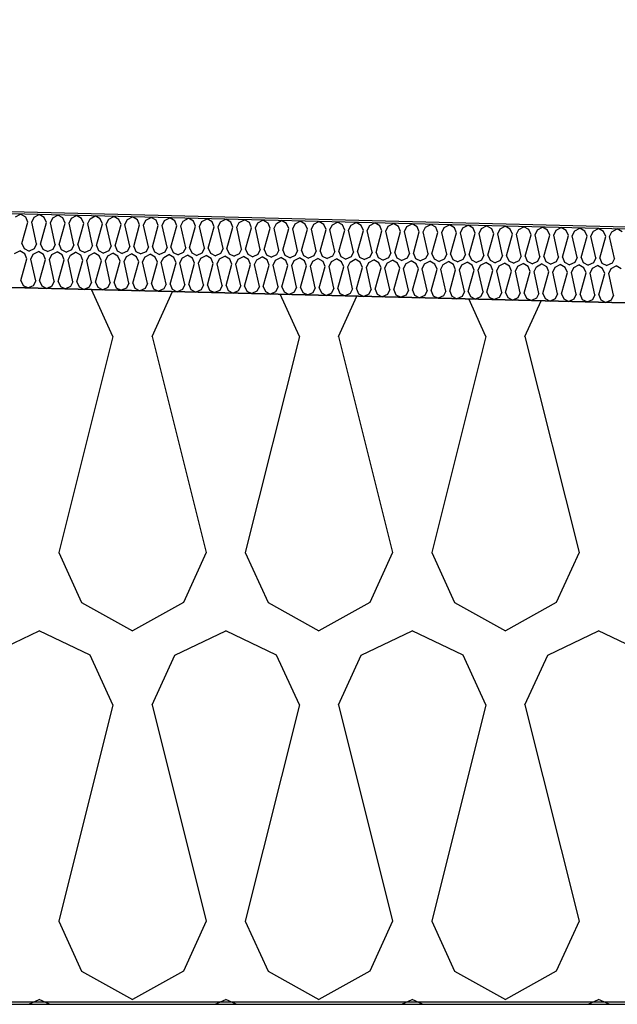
# Model space of a CAD drawing. Header units: millimetres. Extents: x -20520 to 12860, y -2780 to 10870.
# Tile 119 of 147: x -3599 to -3355, y 6472 to 6873. Entities that reach past the tile are written whole.
import ezdxf

# ---------------------------------------------------------------- set-up
doc = ezdxf.new("R2010")
doc.units = ezdxf.units.MM
doc.header["$LTSCALE"] = 0.5
doc.header["$MEASUREMENT"] = 0
doc.linetypes.add('PLINE', pattern=[0])
for name, color, linetype in [('0(Nye konstruksjoner)', 7, 'Continuous'), ('26-- Yttertak (Skravur)(Nye konstruksjoner)', 7, 'Continuous'), ('262- Taktekking (Skravur)(Nye konstruksjoner)', 7, 'Continuous'), ('858- Detaljer(Nye konstruksjoner)', 7, 'Continuous')]:
    doc.layers.add(name, color=color, linetype=linetype)
doc.linetypes.add('Membran', pattern='A,0,[2,A-2607.160 Prinsippsnitt fløy F1.Shx,S=0.253968,R=0,X=0,Y=0],-32,0', length=32)
doc.dimstyles.new('GENERATED_STYLE__1', dxfattribs={"dimtxt": 0.18, "dimasz": 76, "dimexe": 0.18, "dimexo": 0.0625, "dimgap": 0, "dimtad": 0, "dimtih": 1, "dimtoh": 1, "dimdec": 4, "dimzin": 0, "dimdsep": 46, "dimcen": 0.09, "dimadec": 0, "dimazin": 0, "dimtfac": 1, "dimtdec": 4, "dimtmove": 0, "dimatfit": 3, "dimldrblk": 'ARROWHEAD_17', "dimfxl": 1, "dimtolj": 1, "dimtzin": 0, "dimarcsym": 0})

# ---------------------------------------------------------------- blocks, each defined once
blk = doc.blocks.new('*X13')
at = {"layer": '26-- Yttertak (Skravur)(Nye konstruksjoner)', "linetype": 'PLINE'}
for p, q in [((-3560.62, 6743.87), (-3569.31, 6762.97)), ((-3544.67, 6743.87), (-3536.36, 6762.15)), ((-3484.74, 6743.87), (-3492.56, 6761.05)), ((-3468.79, 6743.87), (-3461.33, 6760.27)), ((-3408.86, 6743.87), (-3415.8, 6759.14)), ((-3392.92, 6743.87), (-3386.31, 6758.4)), ((-3560.62, 6743.87), (-3582.61, 6655.88)), ((-3544.67, 6743.87), (-3522.68, 6655.88)), ((-3484.74, 6743.87), (-3506.73, 6655.88)), ((-3468.79, 6743.87), (-3446.8, 6655.88)), ((-3408.86, 6743.87), (-3430.86, 6655.88)), ((-3392.92, 6743.87), (-3370.92, 6655.88)), ((-3582.61, 6655.88), (-3573.37, 6635.56)), ((-3522.68, 6655.88), (-3531.92, 6635.56)), ((-3506.73, 6655.88), (-3497.49, 6635.56)), ((-3446.8, 6655.88), (-3456.04, 6635.56)), ((-3430.86, 6655.88), (-3421.61, 6635.56)), ((-3370.92, 6655.88), (-3380.17, 6635.56)), ((-3573.37, 6635.56), (-3552.64, 6624)), ((-3531.92, 6635.56), (-3552.64, 6624)), ((-3497.49, 6635.56), (-3476.77, 6624)), ((-3456.04, 6635.56), (-3476.77, 6624)), ((-3421.61, 6635.56), (-3400.89, 6624)), ((-3380.17, 6635.56), (-3400.89, 6624)), ((-3611.31, 6614.19), (-3590.58, 6624)), ((-3569.86, 6614.19), (-3590.58, 6624)), ((-3535.43, 6614.19), (-3514.71, 6624)), ((-3493.98, 6614.19), (-3514.71, 6624)), ((-3459.55, 6614.19), (-3438.83, 6624)), ((-3418.1, 6614.19), (-3438.83, 6624)), ((-3383.67, 6614.19), (-3362.95, 6624)), ((-3342.23, 6614.19), (-3362.95, 6624)), ((-3560.62, 6593.87), (-3569.86, 6614.19)), ((-3544.67, 6593.87), (-3535.43, 6614.19)), ((-3484.74, 6593.87), (-3493.98, 6614.19)), ((-3468.79, 6593.87), (-3459.55, 6614.19)), ((-3408.86, 6593.87), (-3418.1, 6614.19)), ((-3392.92, 6593.87), (-3383.67, 6614.19)), ((-3560.62, 6593.87), (-3582.61, 6505.88)), ((-3544.67, 6593.87), (-3522.68, 6505.88)), ((-3484.74, 6593.87), (-3506.73, 6505.88)), ((-3468.79, 6593.87), (-3446.8, 6505.88)), ((-3408.86, 6593.87), (-3430.86, 6505.88)), ((-3392.92, 6593.87), (-3370.92, 6505.88)), ((-3582.61, 6505.88), (-3573.37, 6485.56)), ((-3522.68, 6505.88), (-3531.92, 6485.56)), ((-3506.73, 6505.88), (-3497.49, 6485.56)), ((-3446.8, 6505.88), (-3456.04, 6485.56)), ((-3430.86, 6505.88), (-3421.61, 6485.56)), ((-3370.92, 6505.88), (-3380.17, 6485.56)), ((-3573.37, 6485.56), (-3552.64, 6474)), ((-3531.92, 6485.56), (-3552.64, 6474)), ((-3497.49, 6485.56), (-3476.77, 6474)), ((-3456.04, 6485.56), (-3476.77, 6474)), ((-3421.61, 6485.56), (-3400.89, 6474)), ((-3380.17, 6485.56), (-3400.89, 6474)), ((-3594.81, 6472), (-3590.58, 6474)), ((-3586.36, 6472), (-3590.58, 6474)), ((-3518.93, 6472), (-3514.71, 6474)), ((-3510.48, 6472), (-3514.71, 6474)), ((-3443.05, 6472), (-3438.83, 6474)), ((-3434.6, 6472), (-3438.83, 6474)), ((-3367.17, 6472), (-3362.95, 6474)), ((-3358.72, 6472), (-3362.95, 6474))]:
    blk.add_line(p, q, dxfattribs=at)
blk = doc.blocks.new('*X23')
at = {"layer": '262- Taktekking (Skravur)(Nye konstruksjoner)', "linetype": 'PLINE'}
for p, q in [((-3600.25, 6792.6), (-3598.15, 6793.7)), ((-3596.1, 6792.5), (-3598.15, 6793.7)), ((-3597.65, 6781.7), (-3595.23, 6790.44)), ((-3595.23, 6790.44), (-3596.1, 6792.5)), ((-3593.64, 6790.4), (-3592.66, 6792.41)), ((-3591.66, 6781.55), (-3593.64, 6790.4)), ((-3592.66, 6792.41), (-3590.56, 6793.51)), ((-3588.52, 6792.31), (-3590.56, 6793.51)), ((-3587.65, 6790.25), (-3588.52, 6792.31)), ((-3586.05, 6790.21), (-3585.08, 6792.22)), ((-3585.08, 6792.22), (-3582.98, 6793.32)), ((-3580.93, 6792.12), (-3582.98, 6793.32)), ((-3580.06, 6790.06), (-3580.93, 6792.12)), ((-3578.47, 6790.02), (-3577.49, 6792.03)), ((-3577.49, 6792.03), (-3575.39, 6793.13)), ((-3573.35, 6791.93), (-3575.39, 6793.13)), ((-3572.47, 6789.87), (-3573.35, 6791.93)), ((-3570.88, 6789.83), (-3569.91, 6791.84)), ((-3569.91, 6791.84), (-3567.8, 6792.95)), ((-3565.76, 6791.74), (-3567.8, 6792.95)), ((-3564.89, 6789.68), (-3565.76, 6791.74)), ((-3563.29, 6789.64), (-3562.32, 6791.65)), ((-3562.32, 6791.65), (-3560.22, 6792.76)), ((-3558.18, 6791.55), (-3560.22, 6792.76)), ((-3557.3, 6789.49), (-3558.18, 6791.55)), ((-3555.71, 6789.45), (-3554.73, 6791.46)), ((-3554.73, 6791.46), (-3552.63, 6792.57)), ((-3550.59, 6791.36), (-3552.63, 6792.57)), ((-3549.72, 6789.3), (-3550.59, 6791.36)), ((-3548.12, 6789.26), (-3547.15, 6791.27)), ((-3547.15, 6791.27), (-3545.05, 6792.38)), ((-3543.01, 6791.17), (-3545.05, 6792.38)), ((-3542.13, 6789.11), (-3543.01, 6791.17)), ((-3540.54, 6789.07), (-3539.56, 6791.08)), ((-3539.56, 6791.08), (-3537.46, 6792.19)), ((-3535.42, 6790.98), (-3537.46, 6792.19)), ((-3534.55, 6788.92), (-3535.42, 6790.98)), ((-3532.95, 6788.88), (-3531.98, 6790.89)), ((-3531.98, 6790.89), (-3529.88, 6792)), ((-3527.83, 6790.79), (-3529.88, 6792)), ((-3526.96, 6788.73), (-3527.83, 6790.79)), ((-3525.37, 6788.69), (-3524.39, 6790.7)), ((-3524.39, 6790.7), (-3522.29, 6791.81)), ((-3520.25, 6790.6), (-3522.29, 6791.81)), ((-3519.38, 6788.54), (-3520.25, 6790.6)), ((-3517.78, 6788.51), (-3516.81, 6790.51)), ((-3516.81, 6790.51), (-3514.71, 6791.62)), ((-3512.66, 6790.41), (-3514.71, 6791.62)), ((-3511.79, 6788.36), (-3512.66, 6790.41)), ((-3509.22, 6790.32), (-3507.12, 6791.43)), ((-3505.08, 6790.22), (-3507.12, 6791.43)), ((-3501.64, 6790.13), (-3499.53, 6791.24)), ((-3497.49, 6790.03), (-3499.53, 6791.24)), ((-3494.05, 6789.94), (-3491.95, 6791.05)), ((-3489.91, 6789.84), (-3491.95, 6791.05)), ((-3486.46, 6789.75), (-3484.36, 6790.86)), ((-3482.32, 6789.65), (-3484.36, 6790.86)), ((-3478.88, 6789.57), (-3476.78, 6790.67)), ((-3474.74, 6789.46), (-3476.78, 6790.67)), ((-3471.29, 6789.38), (-3469.19, 6790.48)), ((-3467.15, 6789.27), (-3469.19, 6790.48)), ((-3590.06, 6781.51), (-3587.65, 6790.25)), ((-3584.07, 6781.36), (-3586.05, 6790.21)), ((-3582.48, 6781.32), (-3580.06, 6790.06)), ((-3576.49, 6781.17), (-3578.47, 6790.02)), ((-3574.89, 6781.13), (-3572.47, 6789.87)), ((-3568.9, 6780.98), (-3570.88, 6789.83)), ((-3567.31, 6780.94), (-3564.89, 6789.68)), ((-3561.32, 6780.79), (-3563.29, 6789.64)), ((-3559.72, 6780.75), (-3557.3, 6789.49)), ((-3553.73, 6780.6), (-3555.71, 6789.45)), ((-3552.14, 6780.56), (-3549.72, 6789.3)), ((-3546.14, 6780.41), (-3548.12, 6789.26)), ((-3544.55, 6780.37), (-3542.13, 6789.11)), ((-3538.56, 6780.22), (-3540.54, 6789.07)), ((-3536.97, 6780.18), (-3534.55, 6788.92)), ((-3530.97, 6780.03), (-3532.95, 6788.88)), ((-3529.38, 6779.99), (-3526.96, 6788.73)), ((-3523.39, 6779.84), (-3525.37, 6788.69)), ((-3521.79, 6779.8), (-3519.38, 6788.54)), ((-3515.8, 6779.65), (-3517.78, 6788.51)), ((-3514.21, 6779.61), (-3511.79, 6788.36)), ((-3510.2, 6788.32), (-3509.22, 6790.32)), ((-3508.22, 6779.46), (-3510.2, 6788.32)), ((-3506.62, 6779.42), (-3504.2, 6788.17)), ((-3504.2, 6788.17), (-3505.08, 6790.22)), ((-3502.61, 6788.13), (-3501.64, 6790.13)), ((-3500.63, 6779.27), (-3502.61, 6788.13)), ((-3499.04, 6779.23), (-3496.62, 6787.98)), ((-3496.62, 6787.98), (-3497.49, 6790.03)), ((-3495.03, 6787.94), (-3494.05, 6789.94)), ((-3493.05, 6779.08), (-3495.03, 6787.94)), ((-3491.45, 6779.05), (-3489.03, 6787.79)), ((-3489.03, 6787.79), (-3489.91, 6789.84)), ((-3487.44, 6787.75), (-3486.46, 6789.75)), ((-3485.46, 6778.9), (-3487.44, 6787.75)), ((-3483.87, 6778.86), (-3481.45, 6787.6)), ((-3481.45, 6787.6), (-3482.32, 6789.65)), ((-3479.85, 6787.56), (-3478.88, 6789.57)), ((-3477.87, 6778.71), (-3479.85, 6787.56)), ((-3476.28, 6778.67), (-3473.86, 6787.41)), ((-3473.86, 6787.41), (-3474.74, 6789.46)), ((-3472.27, 6787.37), (-3471.29, 6789.38)), ((-3470.29, 6778.52), (-3472.27, 6787.37)), ((-3468.7, 6778.48), (-3466.28, 6787.22)), ((-3466.28, 6787.22), (-3467.15, 6789.27)), ((-3464.68, 6787.18), (-3463.71, 6789.19)), ((-3462.7, 6778.33), (-3464.68, 6787.18)), ((-3463.71, 6789.19), (-3461.61, 6790.29)), ((-3459.56, 6789.08), (-3461.61, 6790.29)), ((-3461.11, 6778.29), (-3458.69, 6787.03)), ((-3458.69, 6787.03), (-3459.56, 6789.08)), ((-3457.1, 6786.99), (-3456.12, 6789)), ((-3455.12, 6778.14), (-3457.1, 6786.99)), ((-3456.12, 6789), (-3454.02, 6790.1)), ((-3451.98, 6788.89), (-3454.02, 6790.1)), ((-3453.52, 6778.1), (-3451.11, 6786.84)), ((-3451.11, 6786.84), (-3451.98, 6788.89)), ((-3449.51, 6786.8), (-3448.54, 6788.81)), ((-3447.53, 6777.95), (-3449.51, 6786.8)), ((-3448.54, 6788.81), (-3446.44, 6789.91)), ((-3444.39, 6788.7), (-3446.44, 6789.91)), ((-3445.94, 6777.91), (-3443.52, 6786.65)), ((-3443.52, 6786.65), (-3444.39, 6788.7)), ((-3441.93, 6786.61), (-3440.95, 6788.62)), ((-3439.95, 6777.76), (-3441.93, 6786.61)), ((-3440.95, 6788.62), (-3438.85, 6789.72)), ((-3436.81, 6788.51), (-3438.85, 6789.72)), ((-3438.35, 6777.72), (-3435.93, 6786.46)), ((-3435.93, 6786.46), (-3436.81, 6788.51)), ((-3434.34, 6786.42), (-3433.37, 6788.43)), ((-3432.36, 6777.57), (-3434.34, 6786.42)), ((-3433.37, 6788.43), (-3431.27, 6789.53)), ((-3429.22, 6788.32), (-3431.27, 6789.53)), ((-3428.35, 6786.27), (-3429.22, 6788.32)), ((-3426.76, 6786.23), (-3425.78, 6788.24)), ((-3425.78, 6788.24), (-3423.68, 6789.34)), ((-3421.64, 6788.13), (-3423.68, 6789.34)), ((-3420.76, 6786.08), (-3421.64, 6788.13)), ((-3419.17, 6786.04), (-3418.19, 6788.05)), ((-3418.19, 6788.05), (-3416.09, 6789.15)), ((-3414.05, 6787.94), (-3416.09, 6789.15)), ((-3413.18, 6785.89), (-3414.05, 6787.94)), ((-3411.58, 6785.85), (-3410.61, 6787.86)), ((-3410.61, 6787.86), (-3408.51, 6788.96)), ((-3406.47, 6787.75), (-3408.51, 6788.96)), ((-3405.59, 6785.7), (-3406.47, 6787.75)), ((-3404, 6785.66), (-3403.02, 6787.67)), ((-3403.02, 6787.67), (-3400.92, 6788.77)), ((-3398.88, 6787.57), (-3400.92, 6788.77)), ((-3398.01, 6785.51), (-3398.88, 6787.57)), ((-3396.41, 6785.47), (-3395.44, 6787.48)), ((-3395.44, 6787.48), (-3393.34, 6788.58)), ((-3391.29, 6787.38), (-3393.34, 6788.58)), ((-3390.42, 6785.32), (-3391.29, 6787.38)), ((-3388.83, 6785.28), (-3387.85, 6787.29)), ((-3387.85, 6787.29), (-3385.75, 6788.39)), ((-3383.71, 6787.19), (-3385.75, 6788.39)), ((-3382.84, 6785.13), (-3383.71, 6787.19)), ((-3381.24, 6785.09), (-3380.27, 6787.1)), ((-3380.27, 6787.1), (-3378.17, 6788.2)), ((-3376.12, 6787), (-3378.17, 6788.2)), ((-3375.25, 6784.94), (-3376.12, 6787)), ((-3373.66, 6784.9), (-3372.68, 6786.91)), ((-3372.68, 6786.91), (-3370.58, 6788.01)), ((-3368.54, 6786.81), (-3370.58, 6788.01)), ((-3367.66, 6784.75), (-3368.54, 6786.81)), ((-3366.07, 6784.71), (-3365.1, 6786.72)), ((-3365.1, 6786.72), (-3363, 6787.82)), ((-3360.95, 6786.62), (-3363, 6787.82)), ((-3360.08, 6784.56), (-3360.95, 6786.62)), ((-3358.49, 6784.52), (-3357.51, 6786.53)), ((-3357.51, 6786.53), (-3355.41, 6787.64)), ((-3353.37, 6786.43), (-3355.41, 6787.64)), ((-3430.77, 6777.53), (-3428.35, 6786.27)), ((-3424.78, 6777.38), (-3426.76, 6786.23)), ((-3423.18, 6777.34), (-3420.76, 6786.08)), ((-3417.19, 6777.19), (-3419.17, 6786.04)), ((-3415.6, 6777.15), (-3413.18, 6785.89)), ((-3409.61, 6777), (-3411.58, 6785.85)), ((-3408.01, 6776.96), (-3405.59, 6785.7)), ((-3402.02, 6776.81), (-3404, 6785.66)), ((-3400.43, 6776.77), (-3398.01, 6785.51)), ((-3394.43, 6776.62), (-3396.41, 6785.47)), ((-3392.84, 6776.58), (-3390.42, 6785.32)), ((-3386.85, 6776.43), (-3388.83, 6785.28)), ((-3385.25, 6776.39), (-3382.84, 6785.13)), ((-3379.26, 6776.24), (-3381.24, 6785.09)), ((-3377.67, 6776.2), (-3375.25, 6784.94)), ((-3371.68, 6776.05), (-3373.66, 6784.9)), ((-3370.08, 6776.01), (-3367.66, 6784.75)), ((-3364.09, 6775.86), (-3366.07, 6784.71)), ((-3362.5, 6775.82), (-3360.08, 6784.56)), ((-3356.51, 6775.67), (-3358.49, 6784.52)), ((-3600.62, 6777.6), (-3598.52, 6778.71)), ((-3596.48, 6777.5), (-3598.52, 6778.71)), ((-3597.65, 6781.7), (-3596.78, 6779.65)), ((-3596.78, 6779.65), (-3594.73, 6778.61)), ((-3592.63, 6779.54), (-3594.73, 6778.61)), ((-3593.04, 6777.41), (-3590.94, 6778.52)), ((-3591.66, 6781.55), (-3592.63, 6779.54)), ((-3588.89, 6777.31), (-3590.94, 6778.52)), ((-3590.06, 6781.51), (-3589.19, 6779.46)), ((-3589.19, 6779.46), (-3587.14, 6778.42)), ((-3585.05, 6779.35), (-3587.14, 6778.42)), ((-3584.07, 6781.36), (-3585.05, 6779.35)), ((-3582.48, 6781.32), (-3581.6, 6779.27)), ((-3581.6, 6779.27), (-3579.56, 6778.23)), ((-3577.46, 6779.16), (-3579.56, 6778.23)), ((-3576.49, 6781.17), (-3577.46, 6779.16)), ((-3574.89, 6781.13), (-3574.02, 6779.08)), ((-3574.02, 6779.08), (-3571.97, 6778.04)), ((-3569.88, 6778.97), (-3571.97, 6778.04)), ((-3568.9, 6780.98), (-3569.88, 6778.97)), ((-3567.31, 6780.94), (-3566.43, 6778.89)), ((-3566.43, 6778.89), (-3564.39, 6777.85)), ((-3562.29, 6778.78), (-3564.39, 6777.85)), ((-3561.32, 6780.79), (-3562.29, 6778.78)), ((-3559.72, 6780.75), (-3558.85, 6778.7)), ((-3558.85, 6778.7), (-3556.8, 6777.67)), ((-3554.71, 6778.59), (-3556.8, 6777.67)), ((-3553.73, 6780.6), (-3554.71, 6778.59)), ((-3552.14, 6780.56), (-3551.26, 6778.51)), ((-3551.26, 6778.51), (-3549.22, 6777.48)), ((-3547.12, 6778.4), (-3549.22, 6777.48)), ((-3546.14, 6780.41), (-3547.12, 6778.4)), ((-3544.55, 6780.37), (-3543.68, 6778.32)), ((-3538.56, 6780.22), (-3539.53, 6778.21)), ((-3536.97, 6780.18), (-3536.09, 6778.13)), ((-3530.97, 6780.03), (-3531.95, 6778.02)), ((-3529.38, 6779.99), (-3528.51, 6777.94)), ((-3523.39, 6779.84), (-3524.36, 6777.84)), ((-3521.79, 6779.8), (-3520.92, 6777.75)), ((-3515.8, 6779.65), (-3516.78, 6777.65)), ((-3514.21, 6779.61), (-3513.34, 6777.56)), ((-3508.22, 6779.46), (-3509.19, 6777.46)), ((-3506.62, 6779.42), (-3505.75, 6777.37)), ((-3500.63, 6779.27), (-3501.61, 6777.27)), ((-3499.04, 6779.23), (-3498.16, 6777.18)), ((-3493.05, 6779.08), (-3494.02, 6777.08)), ((-3491.45, 6779.05), (-3490.58, 6776.99)), ((-3485.46, 6778.9), (-3486.44, 6776.89)), ((-3483.87, 6778.86), (-3482.99, 6776.8)), ((-3477.87, 6778.71), (-3478.85, 6776.7)), ((-3476.28, 6778.67), (-3475.41, 6776.61)), ((-3470.29, 6778.52), (-3471.26, 6776.51)), ((-3468.7, 6778.48), (-3467.82, 6776.42)), ((-3598.02, 6766.7), (-3595.61, 6775.45)), ((-3595.61, 6775.45), (-3596.48, 6777.5)), ((-3594.01, 6775.41), (-3593.04, 6777.41)), ((-3592.03, 6766.55), (-3594.01, 6775.41)), ((-3590.44, 6766.52), (-3588.02, 6775.26)), ((-3588.02, 6775.26), (-3588.89, 6777.31)), ((-3586.43, 6775.22), (-3585.45, 6777.22)), ((-3584.45, 6766.37), (-3586.43, 6775.22)), ((-3585.45, 6777.22), (-3583.35, 6778.33)), ((-3581.31, 6777.12), (-3583.35, 6778.33)), ((-3582.85, 6766.33), (-3580.43, 6775.07)), ((-3580.43, 6775.07), (-3581.31, 6777.12)), ((-3578.84, 6775.03), (-3577.87, 6777.04)), ((-3576.86, 6766.18), (-3578.84, 6775.03)), ((-3577.87, 6777.04), (-3575.77, 6778.14)), ((-3573.72, 6776.93), (-3575.77, 6778.14)), ((-3575.27, 6766.14), (-3572.85, 6774.88)), ((-3572.85, 6774.88), (-3573.72, 6776.93)), ((-3571.26, 6774.84), (-3570.28, 6776.85)), ((-3569.28, 6765.99), (-3571.26, 6774.84)), ((-3570.28, 6776.85), (-3568.18, 6777.95)), ((-3566.14, 6776.74), (-3568.18, 6777.95)), ((-3567.68, 6765.95), (-3565.26, 6774.69)), ((-3565.26, 6774.69), (-3566.14, 6776.74)), ((-3563.67, 6774.65), (-3562.69, 6776.66)), ((-3561.69, 6765.8), (-3563.67, 6774.65)), ((-3562.69, 6776.66), (-3560.59, 6777.76)), ((-3558.55, 6776.55), (-3560.59, 6777.76)), ((-3560.1, 6765.76), (-3557.68, 6774.5)), ((-3557.68, 6774.5), (-3558.55, 6776.55)), ((-3556.08, 6774.46), (-3555.11, 6776.47)), ((-3554.1, 6765.61), (-3556.08, 6774.46)), ((-3555.11, 6776.47), (-3553.01, 6777.57)), ((-3550.97, 6776.36), (-3553.01, 6777.57)), ((-3550.09, 6774.31), (-3550.97, 6776.36)), ((-3548.5, 6774.27), (-3547.52, 6776.28)), ((-3547.52, 6776.28), (-3545.42, 6777.38)), ((-3543.38, 6776.17), (-3545.42, 6777.38)), ((-3543.68, 6778.32), (-3541.63, 6777.29)), ((-3542.51, 6774.12), (-3543.38, 6776.17)), ((-3539.53, 6778.21), (-3541.63, 6777.29)), ((-3540.91, 6774.08), (-3539.94, 6776.09)), ((-3539.94, 6776.09), (-3537.84, 6777.19)), ((-3535.79, 6775.98), (-3537.84, 6777.19)), ((-3536.09, 6778.13), (-3534.04, 6777.1)), ((-3534.92, 6773.93), (-3535.79, 6775.98)), ((-3531.95, 6778.02), (-3534.04, 6777.1)), ((-3533.33, 6773.89), (-3532.35, 6775.9)), ((-3532.35, 6775.9), (-3530.25, 6777)), ((-3528.21, 6775.79), (-3530.25, 6777)), ((-3528.51, 6777.94), (-3526.46, 6776.91)), ((-3527.34, 6773.74), (-3528.21, 6775.79)), ((-3524.36, 6777.84), (-3526.46, 6776.91)), ((-3525.74, 6773.7), (-3524.77, 6775.71)), ((-3524.77, 6775.71), (-3522.67, 6776.81)), ((-3520.62, 6775.6), (-3522.67, 6776.81)), ((-3520.92, 6777.75), (-3518.87, 6776.72)), ((-3519.75, 6773.55), (-3520.62, 6775.6)), ((-3516.78, 6777.65), (-3518.87, 6776.72)), ((-3518.16, 6773.51), (-3517.18, 6775.52)), ((-3517.18, 6775.52), (-3515.08, 6776.62)), ((-3513.04, 6775.41), (-3515.08, 6776.62)), ((-3513.34, 6777.56), (-3511.29, 6776.53)), ((-3512.16, 6773.36), (-3513.04, 6775.41)), ((-3509.19, 6777.46), (-3511.29, 6776.53)), ((-3510.57, 6773.32), (-3509.6, 6775.33)), ((-3509.6, 6775.33), (-3507.5, 6776.43)), ((-3505.45, 6775.22), (-3507.5, 6776.43)), ((-3505.75, 6777.37), (-3503.7, 6776.34)), ((-3504.58, 6773.17), (-3505.45, 6775.22)), ((-3501.61, 6777.27), (-3503.7, 6776.34)), ((-3502.99, 6773.13), (-3502.01, 6775.14)), ((-3502.01, 6775.14), (-3499.91, 6776.24)), ((-3497.87, 6775.04), (-3499.91, 6776.24)), ((-3498.16, 6777.18), (-3496.12, 6776.15)), ((-3496.99, 6772.98), (-3497.87, 6775.04)), ((-3494.02, 6777.08), (-3496.12, 6776.15)), ((-3495.4, 6772.94), (-3494.42, 6774.95)), ((-3494.42, 6774.95), (-3492.32, 6776.05)), ((-3490.28, 6774.85), (-3492.32, 6776.05)), ((-3490.58, 6776.99), (-3488.53, 6775.96)), ((-3489.41, 6772.79), (-3490.28, 6774.85)), ((-3486.44, 6776.89), (-3488.53, 6775.96)), ((-3487.81, 6772.75), (-3486.84, 6774.76)), ((-3486.84, 6774.76), (-3484.74, 6775.86)), ((-3482.7, 6774.66), (-3484.74, 6775.86)), ((-3482.99, 6776.8), (-3480.95, 6775.77)), ((-3481.82, 6772.6), (-3482.7, 6774.66)), ((-3478.85, 6776.7), (-3480.95, 6775.77)), ((-3480.23, 6772.56), (-3479.25, 6774.57)), ((-3479.25, 6774.57), (-3477.15, 6775.67)), ((-3475.11, 6774.47), (-3477.15, 6775.67)), ((-3475.41, 6776.61), (-3473.36, 6775.58)), ((-3474.24, 6772.41), (-3475.11, 6774.47)), ((-3471.26, 6776.51), (-3473.36, 6775.58)), ((-3472.64, 6772.37), (-3471.67, 6774.38)), ((-3471.67, 6774.38), (-3469.57, 6775.48)), ((-3467.53, 6774.28), (-3469.57, 6775.48)), ((-3467.82, 6776.42), (-3465.77, 6775.39)), ((-3463.68, 6776.32), (-3465.77, 6775.39)), ((-3464.08, 6774.19), (-3461.98, 6775.29)), ((-3462.7, 6778.33), (-3463.68, 6776.32)), ((-3459.94, 6774.09), (-3461.98, 6775.29)), ((-3461.11, 6778.29), (-3460.24, 6776.23)), ((-3460.24, 6776.23), (-3458.19, 6775.2)), ((-3456.09, 6776.13), (-3458.19, 6775.2)), ((-3456.5, 6774), (-3454.4, 6775.11)), ((-3455.12, 6778.14), (-3456.09, 6776.13)), ((-3452.35, 6773.9), (-3454.4, 6775.11)), ((-3453.52, 6778.1), (-3452.65, 6776.04)), ((-3452.65, 6776.04), (-3450.6, 6775.01)), ((-3448.51, 6775.94), (-3450.6, 6775.01)), ((-3448.91, 6773.81), (-3446.81, 6774.92)), ((-3447.53, 6777.95), (-3448.51, 6775.94)), ((-3444.77, 6773.71), (-3446.81, 6774.92)), ((-3445.94, 6777.91), (-3445.07, 6775.85)), ((-3445.07, 6775.85), (-3443.02, 6774.82)), ((-3440.92, 6775.75), (-3443.02, 6774.82)), ((-3441.33, 6773.62), (-3439.23, 6774.73)), ((-3439.95, 6777.76), (-3440.92, 6775.75)), ((-3437.18, 6773.52), (-3439.23, 6774.73)), ((-3438.35, 6777.72), (-3437.48, 6775.66)), ((-3437.48, 6775.66), (-3435.43, 6774.63)), ((-3433.34, 6775.56), (-3435.43, 6774.63)), ((-3433.74, 6773.43), (-3431.64, 6774.54)), ((-3432.36, 6777.57), (-3433.34, 6775.56)), ((-3429.6, 6773.33), (-3431.64, 6774.54)), ((-3430.77, 6777.53), (-3429.89, 6775.47)), ((-3429.89, 6775.47), (-3427.85, 6774.44)), ((-3425.75, 6775.37), (-3427.85, 6774.44)), ((-3424.78, 6777.38), (-3425.75, 6775.37)), ((-3423.18, 6777.34), (-3422.31, 6775.28)), ((-3422.31, 6775.28), (-3420.26, 6774.25)), ((-3418.17, 6775.18), (-3420.26, 6774.25)), ((-3417.19, 6777.19), (-3418.17, 6775.18)), ((-3415.6, 6777.15), (-3414.72, 6775.09)), ((-3414.72, 6775.09), (-3412.68, 6774.06)), ((-3410.58, 6774.99), (-3412.68, 6774.06)), ((-3409.61, 6777), (-3410.58, 6774.99)), ((-3408.01, 6776.96), (-3407.14, 6774.9)), ((-3407.14, 6774.9), (-3405.09, 6773.87)), ((-3402.99, 6774.8), (-3405.09, 6773.87)), ((-3402.02, 6776.81), (-3402.99, 6774.8)), ((-3400.43, 6776.77), (-3399.55, 6774.72)), ((-3399.55, 6774.72), (-3397.51, 6773.68)), ((-3395.41, 6774.61), (-3397.51, 6773.68)), ((-3394.43, 6776.62), (-3395.41, 6774.61)), ((-3392.84, 6776.58), (-3391.97, 6774.53)), ((-3391.97, 6774.53), (-3389.92, 6773.49)), ((-3387.82, 6774.42), (-3389.92, 6773.49)), ((-3386.85, 6776.43), (-3387.82, 6774.42)), ((-3385.25, 6776.39), (-3384.38, 6774.34)), ((-3379.26, 6776.24), (-3380.24, 6774.23)), ((-3377.67, 6776.2), (-3376.8, 6774.15)), ((-3371.68, 6776.05), (-3372.65, 6774.04)), ((-3370.08, 6776.01), (-3369.21, 6773.96)), ((-3364.09, 6775.86), (-3365.07, 6773.85)), ((-3362.5, 6775.82), (-3361.62, 6773.77)), ((-3356.51, 6775.67), (-3357.48, 6773.66)), ((-3552.51, 6765.57), (-3550.09, 6774.31)), ((-3546.52, 6765.42), (-3548.5, 6774.27)), ((-3544.93, 6765.38), (-3542.51, 6774.12)), ((-3538.93, 6765.23), (-3540.91, 6774.08)), ((-3537.34, 6765.19), (-3534.92, 6773.93)), ((-3531.35, 6765.04), (-3533.33, 6773.89)), ((-3529.75, 6765), (-3527.34, 6773.74)), ((-3523.76, 6764.85), (-3525.74, 6773.7)), ((-3522.17, 6764.81), (-3519.75, 6773.55)), ((-3516.18, 6764.66), (-3518.16, 6773.51)), ((-3514.58, 6764.62), (-3512.16, 6773.36)), ((-3508.59, 6764.47), (-3510.57, 6773.32)), ((-3507, 6764.43), (-3504.58, 6773.17)), ((-3501.01, 6764.28), (-3502.99, 6773.13)), ((-3499.41, 6764.24), (-3496.99, 6772.98)), ((-3493.42, 6764.09), (-3495.4, 6772.94)), ((-3491.83, 6764.05), (-3489.41, 6772.79)), ((-3485.84, 6763.9), (-3487.81, 6772.75)), ((-3484.24, 6763.86), (-3481.82, 6772.6)), ((-3478.25, 6763.71), (-3480.23, 6772.56)), ((-3476.66, 6763.67), (-3474.24, 6772.41)), ((-3470.66, 6763.52), (-3472.64, 6772.37)), ((-3469.07, 6763.48), (-3466.65, 6772.22)), ((-3466.65, 6772.22), (-3467.53, 6774.28)), ((-3465.06, 6772.18), (-3464.08, 6774.19)), ((-3463.08, 6763.33), (-3465.06, 6772.18)), ((-3461.48, 6763.29), (-3459.07, 6772.03)), ((-3459.07, 6772.03), (-3459.94, 6774.09)), ((-3457.47, 6771.99), (-3456.5, 6774)), ((-3455.49, 6763.14), (-3457.47, 6771.99)), ((-3453.9, 6763.1), (-3451.48, 6771.84)), ((-3451.48, 6771.84), (-3452.35, 6773.9)), ((-3449.89, 6771.8), (-3448.91, 6773.81)), ((-3447.91, 6762.95), (-3449.89, 6771.8)), ((-3446.31, 6762.91), (-3443.89, 6771.65)), ((-3443.89, 6771.65), (-3444.77, 6773.71)), ((-3442.3, 6771.61), (-3441.33, 6773.62)), ((-3440.32, 6762.76), (-3442.3, 6771.61)), ((-3438.73, 6762.72), (-3436.31, 6771.46)), ((-3436.31, 6771.46), (-3437.18, 6773.52)), ((-3434.72, 6771.42), (-3433.74, 6773.43)), ((-3432.74, 6762.57), (-3434.72, 6771.42)), ((-3431.14, 6762.53), (-3428.72, 6771.27)), ((-3428.72, 6771.27), (-3429.6, 6773.33)), ((-3427.13, 6771.23), (-3426.16, 6773.24)), ((-3425.15, 6762.38), (-3427.13, 6771.23)), ((-3426.16, 6773.24), (-3424.05, 6774.35)), ((-3422.01, 6773.14), (-3424.05, 6774.35)), ((-3423.56, 6762.34), (-3421.14, 6771.08)), ((-3421.14, 6771.08), (-3422.01, 6773.14)), ((-3419.54, 6771.04), (-3418.57, 6773.05)), ((-3417.57, 6762.19), (-3419.54, 6771.04)), ((-3418.57, 6773.05), (-3416.47, 6774.16)), ((-3414.43, 6772.95), (-3416.47, 6774.16)), ((-3415.97, 6762.15), (-3413.55, 6770.89)), ((-3413.55, 6770.89), (-3414.43, 6772.95)), ((-3411.96, 6770.85), (-3410.98, 6772.86)), ((-3409.98, 6762), (-3411.96, 6770.85)), ((-3410.98, 6772.86), (-3408.88, 6773.97)), ((-3406.84, 6772.76), (-3408.88, 6773.97)), ((-3408.39, 6761.96), (-3405.97, 6770.71)), ((-3405.97, 6770.71), (-3406.84, 6772.76)), ((-3404.37, 6770.67), (-3403.4, 6772.67)), ((-3402.39, 6761.81), (-3404.37, 6770.67)), ((-3403.4, 6772.67), (-3401.3, 6773.78)), ((-3399.26, 6772.57), (-3401.3, 6773.78)), ((-3400.8, 6761.77), (-3398.38, 6770.52)), ((-3398.38, 6770.52), (-3399.26, 6772.57)), ((-3396.79, 6770.48), (-3395.81, 6772.48)), ((-3394.81, 6761.62), (-3396.79, 6770.48)), ((-3395.81, 6772.48), (-3393.71, 6773.59)), ((-3391.67, 6772.38), (-3393.71, 6773.59)), ((-3390.8, 6770.33), (-3391.67, 6772.38)), ((-3389.2, 6770.29), (-3388.23, 6772.29)), ((-3388.23, 6772.29), (-3386.13, 6773.4)), ((-3384.08, 6772.19), (-3386.13, 6773.4)), ((-3384.38, 6774.34), (-3382.33, 6773.3)), ((-3383.21, 6770.14), (-3384.08, 6772.19)), ((-3380.24, 6774.23), (-3382.33, 6773.3)), ((-3381.62, 6770.1), (-3380.64, 6772.1)), ((-3380.64, 6772.1), (-3378.54, 6773.21)), ((-3376.5, 6772), (-3378.54, 6773.21)), ((-3376.8, 6774.15), (-3374.75, 6773.11)), ((-3375.63, 6769.95), (-3376.5, 6772)), ((-3372.65, 6774.04), (-3374.75, 6773.11)), ((-3374.03, 6769.91), (-3373.06, 6771.91)), ((-3373.06, 6771.91), (-3370.96, 6773.02)), ((-3368.91, 6771.81), (-3370.96, 6773.02)), ((-3369.21, 6773.96), (-3367.16, 6772.92)), ((-3368.04, 6769.76), (-3368.91, 6771.81)), ((-3365.07, 6773.85), (-3367.16, 6772.92)), ((-3366.45, 6769.72), (-3365.47, 6771.73)), ((-3365.47, 6771.73), (-3363.37, 6772.83)), ((-3361.33, 6771.62), (-3363.37, 6772.83)), ((-3361.62, 6773.77), (-3359.58, 6772.73)), ((-3360.45, 6769.57), (-3361.33, 6771.62)), ((-3357.48, 6773.66), (-3359.58, 6772.73)), ((-3358.86, 6769.53), (-3357.89, 6771.54)), ((-3357.89, 6771.54), (-3355.78, 6772.64)), ((-3353.74, 6771.43), (-3355.78, 6772.64)), ((-3598.02, 6766.7), (-3597.15, 6764.65)), ((-3592.03, 6766.55), (-3593.01, 6764.55)), ((-3590.44, 6766.52), (-3589.57, 6764.46)), ((-3584.45, 6766.37), (-3585.42, 6764.36)), ((-3393.22, 6761.58), (-3390.8, 6770.33)), ((-3387.22, 6761.43), (-3389.2, 6770.29)), ((-3385.63, 6761.39), (-3383.21, 6770.14)), ((-3379.64, 6761.25), (-3381.62, 6770.1)), ((-3378.04, 6761.21), (-3375.63, 6769.95)), ((-3372.05, 6761.06), (-3374.03, 6769.91)), ((-3370.46, 6761.02), (-3368.04, 6769.76)), ((-3364.47, 6760.87), (-3366.45, 6769.72)), ((-3362.87, 6760.83), (-3360.45, 6769.57)), ((-3356.88, 6760.68), (-3358.86, 6769.53)), ((-3597.15, 6764.65), (-3595.1, 6763.62)), ((-3593.01, 6764.55), (-3595.1, 6763.62)), ((-3589.57, 6764.46), (-3587.52, 6763.43)), ((-3585.42, 6764.36), (-3587.52, 6763.43)), ((-3582.85, 6766.33), (-3581.98, 6764.27)), ((-3581.98, 6764.27), (-3579.93, 6763.24)), ((-3577.84, 6764.17), (-3579.93, 6763.24)), ((-3576.86, 6766.18), (-3577.84, 6764.17)), ((-3575.27, 6766.14), (-3574.39, 6764.08)), ((-3574.39, 6764.08), (-3572.35, 6763.05)), ((-3570.25, 6763.98), (-3572.35, 6763.05)), ((-3569.28, 6765.99), (-3570.25, 6763.98)), ((-3567.68, 6765.95), (-3566.81, 6763.89)), ((-3566.81, 6763.89), (-3564.76, 6762.86)), ((-3562.67, 6763.79), (-3564.76, 6762.86)), ((-3561.69, 6765.8), (-3562.67, 6763.79)), ((-3560.1, 6765.76), (-3559.22, 6763.7)), ((-3559.22, 6763.7), (-3557.18, 6762.67)), ((-3555.08, 6763.6), (-3557.18, 6762.67)), ((-3554.1, 6765.61), (-3555.08, 6763.6)), ((-3552.51, 6765.57), (-3551.64, 6763.51)), ((-3551.64, 6763.51), (-3549.59, 6762.48)), ((-3547.49, 6763.41), (-3549.59, 6762.48)), ((-3546.52, 6765.42), (-3547.49, 6763.41)), ((-3544.93, 6765.38), (-3544.05, 6763.32)), ((-3544.05, 6763.32), (-3542.01, 6762.29)), ((-3539.91, 6763.22), (-3542.01, 6762.29)), ((-3538.93, 6765.23), (-3539.91, 6763.22)), ((-3537.34, 6765.19), (-3536.47, 6763.13)), ((-3536.47, 6763.13), (-3534.42, 6762.1)), ((-3532.32, 6763.03), (-3534.42, 6762.1)), ((-3531.35, 6765.04), (-3532.32, 6763.03)), ((-3529.75, 6765), (-3528.88, 6762.94)), ((-3528.88, 6762.94), (-3526.83, 6761.91)), ((-3524.74, 6762.84), (-3526.83, 6761.91)), ((-3523.76, 6764.85), (-3524.74, 6762.84)), ((-3522.17, 6764.81), (-3521.3, 6762.75)), ((-3521.3, 6762.75), (-3519.25, 6761.72)), ((-3517.15, 6762.65), (-3519.25, 6761.72)), ((-3516.18, 6764.66), (-3517.15, 6762.65)), ((-3514.58, 6764.62), (-3513.71, 6762.56)), ((-3513.71, 6762.56), (-3511.66, 6761.53)), ((-3509.57, 6762.46), (-3511.66, 6761.53)), ((-3508.59, 6764.47), (-3509.57, 6762.46)), ((-3507, 6764.43), (-3506.12, 6762.37)), ((-3506.12, 6762.37), (-3504.08, 6761.34)), ((-3501.01, 6764.28), (-3501.98, 6762.27)), ((-3499.41, 6764.24), (-3498.54, 6762.19)), ((-3493.42, 6764.09), (-3494.4, 6762.08)), ((-3491.83, 6764.05), (-3490.95, 6762)), ((-3485.84, 6763.9), (-3486.81, 6761.89)), ((-3484.24, 6763.86), (-3483.37, 6761.81)), ((-3478.25, 6763.71), (-3479.22, 6761.7)), ((-3476.66, 6763.67), (-3475.78, 6761.62)), ((-3470.66, 6763.52), (-3471.64, 6761.51)), ((-3469.07, 6763.48), (-3468.2, 6761.43)), ((-3463.08, 6763.33), (-3464.05, 6761.32)), ((-3461.48, 6763.29), (-3460.61, 6761.24)), ((-3455.49, 6763.14), (-3456.47, 6761.13)), ((-3453.9, 6763.1), (-3453.03, 6761.05)), ((-3447.91, 6762.95), (-3448.88, 6760.94)), ((-3446.31, 6762.91), (-3445.44, 6760.86)), ((-3440.32, 6762.76), (-3441.3, 6760.75)), ((-3438.73, 6762.72), (-3437.85, 6760.67)), ((-3432.74, 6762.57), (-3433.71, 6760.56)), ((-3431.14, 6762.53), (-3430.27, 6760.48)), ((-3425.15, 6762.38), (-3426.13, 6760.37)), ((-3423.56, 6762.34), (-3422.68, 6760.29)), ((-3501.98, 6762.27), (-3504.08, 6761.34)), ((-3498.54, 6762.19), (-3496.49, 6761.15)), ((-3494.4, 6762.08), (-3496.49, 6761.15)), ((-3490.95, 6762), (-3488.91, 6760.96)), ((-3486.81, 6761.89), (-3488.91, 6760.96)), ((-3483.37, 6761.81), (-3481.32, 6760.77)), ((-3479.22, 6761.7), (-3481.32, 6760.77)), ((-3475.78, 6761.62), (-3473.74, 6760.58)), ((-3471.64, 6761.51), (-3473.74, 6760.58)), ((-3468.2, 6761.43), (-3466.15, 6760.39)), ((-3464.05, 6761.32), (-3466.15, 6760.39)), ((-3460.61, 6761.24), (-3458.56, 6760.2)), ((-3456.47, 6761.13), (-3458.56, 6760.2)), ((-3453.03, 6761.05), (-3450.98, 6760.02)), ((-3448.88, 6760.94), (-3450.98, 6760.02)), ((-3445.44, 6760.86), (-3443.39, 6759.83)), ((-3441.3, 6760.75), (-3443.39, 6759.83)), ((-3437.85, 6760.67), (-3435.81, 6759.64)), ((-3433.71, 6760.56), (-3435.81, 6759.64)), ((-3430.27, 6760.48), (-3428.22, 6759.45)), ((-3426.13, 6760.37), (-3428.22, 6759.45)), ((-3422.68, 6760.29), (-3420.64, 6759.26)), ((-3418.54, 6760.19), (-3420.64, 6759.26)), ((-3417.57, 6762.19), (-3418.54, 6760.19)), ((-3415.97, 6762.15), (-3415.1, 6760.1)), ((-3415.1, 6760.1), (-3413.05, 6759.07)), ((-3410.96, 6760), (-3413.05, 6759.07)), ((-3409.98, 6762), (-3410.96, 6760)), ((-3408.39, 6761.96), (-3407.51, 6759.91)), ((-3407.51, 6759.91), (-3405.47, 6758.88)), ((-3403.37, 6759.81), (-3405.47, 6758.88)), ((-3402.39, 6761.81), (-3403.37, 6759.81)), ((-3400.8, 6761.77), (-3399.93, 6759.72)), ((-3399.93, 6759.72), (-3397.88, 6758.69)), ((-3395.78, 6759.62), (-3397.88, 6758.69)), ((-3394.81, 6761.62), (-3395.78, 6759.62)), ((-3393.22, 6761.58), (-3392.34, 6759.53)), ((-3392.34, 6759.53), (-3390.29, 6758.5)), ((-3388.2, 6759.43), (-3390.29, 6758.5)), ((-3387.22, 6761.43), (-3388.2, 6759.43)), ((-3385.63, 6761.39), (-3384.76, 6759.34)), ((-3384.76, 6759.34), (-3382.71, 6758.31)), ((-3380.61, 6759.24), (-3382.71, 6758.31)), ((-3379.64, 6761.25), (-3380.61, 6759.24)), ((-3378.04, 6761.21), (-3377.17, 6759.15)), ((-3377.17, 6759.15), (-3375.12, 6758.12)), ((-3373.03, 6759.05), (-3375.12, 6758.12)), ((-3372.05, 6761.06), (-3373.03, 6759.05)), ((-3370.46, 6761.02), (-3369.59, 6758.96)), ((-3369.59, 6758.96), (-3367.54, 6757.93)), ((-3365.44, 6758.86), (-3367.54, 6757.93)), ((-3364.47, 6760.87), (-3365.44, 6758.86)), ((-3362.87, 6760.83), (-3362, 6758.77)), ((-3362, 6758.77), (-3359.95, 6757.74)), ((-3357.86, 6758.67), (-3359.95, 6757.74)), ((-3356.88, 6760.68), (-3357.86, 6758.67))]:
    blk.add_line(p, q, dxfattribs=at)
blk = doc.blocks.new('ARROWHEAD_17')
at = {"linetype": 'Continuous'}
for p, q in [((-0.1876, -0.7), (0.1876, 0.7)), ((0, 0), (-1, 0))]:
    blk.add_line(p, q, dxfattribs=at)

msp = doc.modelspace()

# ---------------------------------------------------------------- linework, layer by layer
at = {"layer": '0(Nye konstruksjoner)', "linetype": 'Membran', "flags": 128}
msp.add_lwpolyline([(-12899, 5920), (-12899, 7943.39), (-6445.74, 6741.52), (-6445.74, 6473), (-150, 6473)], dxfattribs=at)
at = {"layer": '26-- Yttertak (Skravur)(Nye konstruksjoner)', "linetype": 'PLINE', "flags": 128}
msp.add_lwpolyline([(-6245.74, 6472), (-730, 6472), (-730, 6691.99), (-6245.74, 6829.88)], close=True, dxfattribs=at)
at = {"layer": '262- Taktekking (Skravur)(Nye konstruksjoner)', "linetype": 'PLINE', "flags": 128}
msp.add_lwpolyline([(-6245.74, 6829.88), (-730, 6691.99), (-730, 6722), (-6245.74, 6859.89)], close=True, dxfattribs=at)
at = {"layer": '858- Detaljer(Nye konstruksjoner)', "linetype": 'Membran'}
msp.add_lwpolyline([(-13179, 8522.78), (-13179, 8579.38), (-12879, 8541.5), (-12879, 8275.33), (-6224.74, 7036.03), (-6224.74, 6860.37), (-729, 6722.98), (-729, 6653), (-231, 6653), (-231, 6950)], dxfattribs=at)

# ---------------------------------------------------------------- block references
at = {"layer": '26-- Yttertak (Skravur)(Nye konstruksjoner)', "linetype": 'PLINE'}
msp.add_blockref('*X13', (0, 0), dxfattribs=at)
at = {"layer": '262- Taktekking (Skravur)(Nye konstruksjoner)', "linetype": 'PLINE'}
msp.add_blockref('*X23', (0, 0), dxfattribs=at)

# ---------------------------------------------------------------- leaders
at = {"layer": '858- Detaljer(Nye konstruksjoner)', "linetype": 'PLINE', "annotation_type": 0, "has_hookline": 1, "hookline_direction": 0, "text_width": 2801.9}
msp.add_leader([(-3774, 6271.9), (-3774, 7385.49), (-3356.78, 7340.07)], dimstyle='GENERATED_STYLE__1', dxfattribs=at)

doc.saveas('drawing.dxf')
